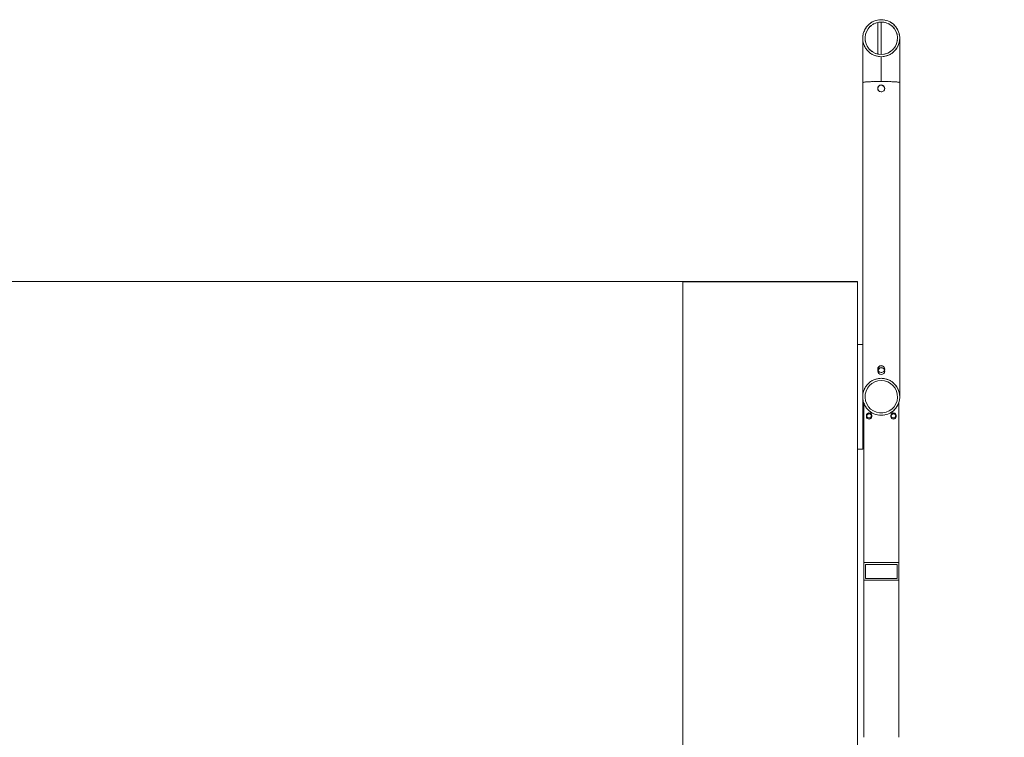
# Model space of a CAD drawing. Header units: millimetres. Extents: x 6807 to 7919, y 15387 to 15883.
# Tile 96 of 120: x 7646.83 to 7658.1, y 15722.23 to 15730.45. Entities that reach past the tile are written whole.
import ezdxf

# ---------------------------------------------------------------- set-up
doc = ezdxf.new("R2010")
doc.units = ezdxf.units.MM
doc.header["$LTSCALE"] = 10
doc.layers.add('PS_DIM', color=4, linetype='Continuous', lineweight=13)
doc.layers.add('PS_SOLID', color=7, linetype='Continuous', lineweight=30)
doc.styles.add('simplex', font='simplex.shx', dxfattribs={"width": 0.75})
doc.dimstyles.new('1_100_PRZ', dxfattribs={"dimtxt": 2, "dimasz": 1, "dimexe": 2, "dimexo": 5, "dimgap": 1, "dimtad": 1, "dimdec": 0, "dimlfac": 100, "dimtxsty": 'simplex', "dimblk": 'dimznak', "dimcen": 2, "dimse1": 1, "dimse2": 1, "dimclrd": 256, "dimclrt": 7, "dimadec": 1, "dimazin": 0, "dimtfac": 1, "dimtdec": 0, "dimtix": 1, "dimtmove": 2, "dimatfit": 3, "dimldrblk": 'dim-grot', "dimfxl": 1, "dimarcsym": 0})

# ---------------------------------------------------------------- blocks, each defined once
blk = doc.blocks.new('dim-grot')
blk.add_hatch(color=256).paths.add_polyline_path([(0, 0), (-2, 0.5), (-2, -0.5)])
blk.add_lwpolyline([(0, 0), (-2, 0.5), (-2, -0.5), (0, 0)])
blk = doc.blocks.new('dimznak')
at = {"color": 0}
for points in [[(0, 2), (0, -2)], [(-2, 0), (2, 0)]]:
    blk.add_lwpolyline(points, dxfattribs=at)
at = {"color": 2}
blk.add_lwpolyline([(1, 1), (-1, -1)], dxfattribs=at)

msp = doc.modelspace()

# ---------------------------------------------------------------- linework, layer by layer
at = {"layer": 'PS_SOLID', "color": 133, "linetype": 'Continuous', "lineweight": 13}
for p, q in [((7656.555, 15730.396, -0.807), (7656.526, 15730.365, -0.807)), ((7656.591, 15730.421, -0.807), (7656.555, 15730.396, -0.807)), ((7656.572, 15730.409, -0.807), (7656.564, 15730.402, -0.807)), ((7656.582, 15730.415, -0.807), (7656.572, 15730.409, -0.807)), ((7656.572, 15730.377, -0.807), (7656.603, 15730.398, -0.807)), ((7656.63, 15730.438, -0.807), (7656.591, 15730.421, -0.807)), ((7656.612, 15730.402, -0.807), (7656.596, 15730.393, -0.807)), ((7656.61, 15730.43, -0.807), (7656.601, 15730.425, -0.807)), ((7656.603, 15730.398, -0.807), (7656.638, 15730.413, -0.807)), ((7656.62, 15730.433, -0.807), (7656.61, 15730.43, -0.807)), ((7656.647, 15730.415, -0.807), (7656.629, 15730.409, -0.807)), ((7656.672, 15730.446, -0.807), (7656.63, 15730.438, -0.807)), ((7656.638, 15730.413, -0.807), (7656.675, 15730.42, -0.807)), ((7656.651, 15730.443, -0.807), (7656.641, 15730.44, -0.807)), ((7656.662, 15730.444, -0.807), (7656.651, 15730.443, -0.807)), ((7656.656, 15730.414, -0.807), (7656.656, 15730.417, -0.807)), ((7656.656, 15730.405, -0.807), (7656.656, 15730.414, -0.807)), ((7656.656, 15730.389, -0.807), (7656.656, 15730.405, -0.807)), ((7656.684, 15730.42, -0.807), (7656.666, 15730.419, -0.807)), ((7656.712, 15730.446, -0.807), (7656.672, 15730.446, -0.807)), ((7656.675, 15730.42, -0.807), (7656.712, 15730.42, -0.807)), ((7656.694, 15730.447, -0.807), (7656.683, 15730.446, -0.807)), ((7656.704, 15730.446, -0.807), (7656.694, 15730.447, -0.807)), ((7656.694, 15730.418, -0.807), (7656.694, 15730.42, -0.807)), ((7656.694, 15730.409, -0.807), (7656.694, 15730.418, -0.807)), ((7656.694, 15730.393, -0.807), (7656.694, 15730.409, -0.807)), ((7656.694, 15730.371, -0.807), (7656.694, 15730.393, -0.807)), ((7656.722, 15730.419, -0.807), (7656.703, 15730.42, -0.807)), ((7656.715, 15730.446, -0.807), (7656.712, 15730.446, -0.807)), ((7656.712, 15730.42, -0.807), (7656.749, 15730.413, -0.807)), ((7656.757, 15730.438, -0.807), (7656.715, 15730.446, -0.807)), ((7656.736, 15730.443, -0.807), (7656.726, 15730.444, -0.807)), ((7656.747, 15730.44, -0.807), (7656.736, 15730.443, -0.807)), ((7656.758, 15730.409, -0.807), (7656.74, 15730.415, -0.807)), ((7656.749, 15730.413, -0.807), (7656.784, 15730.398, -0.807)), ((7656.796, 15730.421, -0.807), (7656.757, 15730.438, -0.807)), ((7656.777, 15730.43, -0.807), (7656.767, 15730.433, -0.807)), ((7656.792, 15730.393, -0.807), (7656.775, 15730.402, -0.807)), ((7656.787, 15730.425, -0.807), (7656.777, 15730.43, -0.807)), ((7656.784, 15730.398, -0.807), (7656.815, 15730.377, -0.807)), ((7656.832, 15730.396, -0.807), (7656.796, 15730.421, -0.807)), ((7656.815, 15730.409, -0.807), (7656.805, 15730.415, -0.807)), ((7656.823, 15730.402, -0.807), (7656.815, 15730.409, -0.807)), ((7656.861, 15730.365, -0.807), (7656.832, 15730.396, -0.807)), ((7656.488, 15730.289, -0.807), (7656.482, 15730.246, -0.807)), ((7656.487, 15730.278, -0.807), (7656.484, 15730.268, -0.807)), ((7656.503, 15730.329, -0.807), (7656.488, 15730.289, -0.807)), ((7656.495, 15730.309, -0.807), (7656.492, 15730.299, -0.807)), ((7656.5, 15730.319, -0.807), (7656.495, 15730.309, -0.807)), ((7656.526, 15730.365, -0.807), (7656.503, 15730.329, -0.807)), ((7656.508, 15730.245, -0.807), (7656.514, 15730.282, -0.807)), ((7656.514, 15730.348, -0.807), (7656.509, 15730.338, -0.807)), ((7656.517, 15730.291, -0.807), (7656.512, 15730.273, -0.807)), ((7656.52, 15730.356, -0.807), (7656.514, 15730.348, -0.807)), ((7656.514, 15730.282, -0.807), (7656.527, 15730.317, -0.807)), ((7656.532, 15730.325, -0.807), (7656.523, 15730.308, -0.807)), ((7656.527, 15730.317, -0.807), (7656.547, 15730.349, -0.807)), ((7656.54, 15730.381, -0.807), (7656.533, 15730.373, -0.807)), ((7656.548, 15730.388, -0.807), (7656.54, 15730.381, -0.807)), ((7656.553, 15730.356, -0.807), (7656.542, 15730.341, -0.807)), ((7656.547, 15730.349, -0.807), (7656.572, 15730.377, -0.807)), ((7656.58, 15730.382, -0.807), (7656.566, 15730.37, -0.807)), ((7656.656, 15730.367, -0.807), (7656.656, 15730.389, -0.807)), ((7656.656, 15730.339, -0.807), (7656.656, 15730.367, -0.807)), ((7656.656, 15730.306, -0.807), (7656.656, 15730.339, -0.807)), ((7656.656, 15730.267, -0.807), (7656.656, 15730.306, -0.807)), ((7656.694, 15730.343, -0.807), (7656.694, 15730.371, -0.807)), ((7656.694, 15730.309, -0.807), (7656.694, 15730.343, -0.807)), ((7656.694, 15730.27, -0.807), (7656.694, 15730.309, -0.807)), ((7656.821, 15730.37, -0.807), (7656.807, 15730.382, -0.807)), ((7656.815, 15730.377, -0.807), (7656.841, 15730.349, -0.807)), ((7656.846, 15730.341, -0.807), (7656.834, 15730.356, -0.807)), ((7656.847, 15730.381, -0.807), (7656.839, 15730.388, -0.807)), ((7656.841, 15730.349, -0.807), (7656.861, 15730.317, -0.807)), ((7656.854, 15730.373, -0.807), (7656.847, 15730.381, -0.807)), ((7656.864, 15730.308, -0.807), (7656.856, 15730.325, -0.807)), ((7656.884, 15730.329, -0.807), (7656.861, 15730.365, -0.807)), ((7656.861, 15730.317, -0.807), (7656.874, 15730.282, -0.807)), ((7656.873, 15730.348, -0.807), (7656.867, 15730.356, -0.807)), ((7656.875, 15730.273, -0.807), (7656.87, 15730.291, -0.807)), ((7656.878, 15730.338, -0.807), (7656.873, 15730.348, -0.807)), ((7656.874, 15730.282, -0.807), (7656.879, 15730.245, -0.807)), ((7656.899, 15730.289, -0.807), (7656.884, 15730.329, -0.807)), ((7656.892, 15730.309, -0.807), (7656.888, 15730.319, -0.807)), ((7656.895, 15730.299, -0.807), (7656.892, 15730.309, -0.807)), ((7656.905, 15730.246, -0.807), (7656.899, 15730.289, -0.807)), ((7656.903, 15730.268, -0.807), (7656.9, 15730.278, -0.807)), ((7656.482, 15730.246, -0.807), (7656.484, 15730.203, -0.807)), ((7656.482, 15730.235, -0.807), (7656.482, 15730.226, -0.807)), ((7656.482, 15730.226, -0.807), (7656.482, 15730.225, -0.807)), ((7656.483, 15730.214, -0.807), (7656.482, 15730.225, -0.807)), ((7656.482, 15730.225, -0.807), (7656.482, 15730.222, -0.807)), ((7656.482, 15730.222, -0.807), (7656.482, 15730.216, -0.807)), ((7656.482, 15730.216, -0.807), (7656.482, 15730.204, -0.807)), ((7656.482, 15730.204, -0.807), (7656.482, 15730.189, -0.807)), ((7656.482, 15730.189, -0.807), (7656.482, 15730.169, -0.807)), ((7656.482, 15730.169, -0.807), (7656.482, 15730.146, -0.807)), ((7656.484, 15730.268, -0.807), (7656.483, 15730.257, -0.807)), ((7656.484, 15730.203, -0.807), (7656.495, 15730.162, -0.807)), ((7656.488, 15730.182, -0.807), (7656.487, 15730.193, -0.807)), ((7656.492, 15730.172, -0.807), (7656.488, 15730.182, -0.807)), ((7656.509, 15730.254, -0.807), (7656.508, 15730.235, -0.807)), ((7656.51, 15730.207, -0.807), (7656.508, 15730.245, -0.807)), ((7656.512, 15730.198, -0.807), (7656.509, 15730.217, -0.807)), ((7656.519, 15730.171, -0.807), (7656.51, 15730.207, -0.807)), ((7656.523, 15730.162, -0.807), (7656.517, 15730.18, -0.807)), ((7656.536, 15730.137, -0.807), (7656.519, 15730.171, -0.807)), ((7656.656, 15730.224, -0.807), (7656.656, 15730.267, -0.807)), ((7656.656, 15730.175, -0.807), (7656.656, 15730.224, -0.807)), ((7656.656, 15730.123, -0.807), (7656.656, 15730.175, -0.807)), ((7656.694, 15730.226, -0.807), (7656.694, 15730.27, -0.807)), ((7656.694, 15730.178, -0.807), (7656.694, 15730.226, -0.807)), ((7656.694, 15730.125, -0.807), (7656.694, 15730.178, -0.807)), ((7656.868, 15730.171, -0.807), (7656.851, 15730.137, -0.807)), ((7656.87, 15730.18, -0.807), (7656.864, 15730.162, -0.807)), ((7656.877, 15730.207, -0.807), (7656.868, 15730.171, -0.807)), ((7656.878, 15730.217, -0.807), (7656.875, 15730.198, -0.807)), ((7656.879, 15730.245, -0.807), (7656.877, 15730.207, -0.807)), ((7656.879, 15730.235, -0.807), (7656.878, 15730.254, -0.807)), ((7656.892, 15730.162, -0.807), (7656.903, 15730.203, -0.807)), ((7656.899, 15730.182, -0.807), (7656.895, 15730.172, -0.807)), ((7656.9, 15730.193, -0.807), (7656.899, 15730.182, -0.807)), ((7656.904, 15730.257, -0.807), (7656.903, 15730.268, -0.807)), ((7656.903, 15730.203, -0.807), (7656.905, 15730.246, -0.807)), ((7656.905, 15730.225, -0.807), (7656.904, 15730.214, -0.807)), ((7656.905, 15730.225, -0.807), (7656.905, 15730.235, -0.807)), ((7656.905, 15730.222, -0.807), (7656.905, 15730.225, -0.807)), ((7656.905, 15730.216, -0.807), (7656.905, 15730.222, -0.807)), ((7656.905, 15730.204, -0.807), (7656.905, 15730.216, -0.807)), ((7656.905, 15730.189, -0.807), (7656.905, 15730.204, -0.807)), ((7656.905, 15730.169, -0.807), (7656.905, 15730.189, -0.807)), ((7656.905, 15730.146, -0.807), (7656.905, 15730.169, -0.807)), ((7656.482, 15730.146, -0.807), (7656.482, 15730.118, -0.807)), ((7656.482, 15730.118, -0.807), (7656.482, 15730.087, -0.807)), ((7656.482, 15730.087, -0.807), (7656.482, 15730.053, -0.807)), ((7656.482, 15730.053, -0.807), (7656.482, 15730.016, -0.807)), ((7656.495, 15730.162, -0.807), (7656.514, 15730.123, -0.807)), ((7656.503, 15730.142, -0.807), (7656.5, 15730.152, -0.807)), ((7656.509, 15730.133, -0.807), (7656.503, 15730.142, -0.807)), ((7656.514, 15730.123, -0.807), (7656.54, 15730.089, -0.807)), ((7656.526, 15730.106, -0.807), (7656.52, 15730.115, -0.807)), ((7656.533, 15730.098, -0.807), (7656.526, 15730.106, -0.807)), ((7656.542, 15730.13, -0.807), (7656.532, 15730.145, -0.807)), ((7656.559, 15730.107, -0.807), (7656.536, 15730.137, -0.807)), ((7656.54, 15730.089, -0.807), (7656.572, 15730.061, -0.807)), ((7656.555, 15730.075, -0.807), (7656.548, 15730.082, -0.807)), ((7656.566, 15730.101, -0.807), (7656.553, 15730.115, -0.807)), ((7656.564, 15730.068, -0.807), (7656.555, 15730.075, -0.807)), ((7656.587, 15730.083, -0.807), (7656.559, 15730.107, -0.807)), ((7656.572, 15730.061, -0.807), (7656.61, 15730.041, -0.807)), ((7656.596, 15730.078, -0.807), (7656.58, 15730.089, -0.807)), ((7656.591, 15730.05, -0.807), (7656.582, 15730.056, -0.807)), ((7656.62, 15730.064, -0.807), (7656.587, 15730.083, -0.807)), ((7656.629, 15730.062, -0.807), (7656.612, 15730.069, -0.807)), ((7656.656, 15730.053, -0.807), (7656.62, 15730.064, -0.807)), ((7656.666, 15730.052, -0.807), (7656.647, 15730.056, -0.807)), ((7656.656, 15730.068, -0.807), (7656.656, 15730.123, -0.807)), ((7656.656, 15730.054, -0.807), (7656.656, 15730.068, -0.807)), ((7656.694, 15730.049, -0.807), (7656.656, 15730.053, -0.807)), ((7656.694, 15730.069, -0.807), (7656.694, 15730.125, -0.807)), ((7656.694, 15730.049, -0.807), (7656.694, 15730.069, -0.807)), ((7656.731, 15730.053, -0.807), (7656.694, 15730.049, -0.807)), ((7656.74, 15730.056, -0.807), (7656.722, 15730.052, -0.807)), ((7656.767, 15730.064, -0.807), (7656.731, 15730.053, -0.807)), ((7656.775, 15730.069, -0.807), (7656.758, 15730.062, -0.807)), ((7656.8, 15730.083, -0.807), (7656.767, 15730.064, -0.807)), ((7656.777, 15730.041, -0.807), (7656.815, 15730.061, -0.807)), ((7656.807, 15730.089, -0.807), (7656.792, 15730.078, -0.807)), ((7656.805, 15730.056, -0.807), (7656.796, 15730.05, -0.807)), ((7656.828, 15730.107, -0.807), (7656.8, 15730.083, -0.807)), ((7656.815, 15730.061, -0.807), (7656.847, 15730.089, -0.807)), ((7656.834, 15730.115, -0.807), (7656.821, 15730.101, -0.807)), ((7656.832, 15730.075, -0.807), (7656.823, 15730.068, -0.807)), ((7656.851, 15730.137, -0.807), (7656.828, 15730.107, -0.807)), ((7656.839, 15730.082, -0.807), (7656.832, 15730.075, -0.807)), ((7656.856, 15730.145, -0.807), (7656.846, 15730.13, -0.807)), ((7656.847, 15730.089, -0.807), (7656.873, 15730.123, -0.807)), ((7656.861, 15730.106, -0.807), (7656.854, 15730.098, -0.807)), ((7656.867, 15730.115, -0.807), (7656.861, 15730.106, -0.807)), ((7656.873, 15730.123, -0.807), (7656.892, 15730.162, -0.807)), ((7656.884, 15730.142, -0.807), (7656.878, 15730.133, -0.807)), ((7656.888, 15730.152, -0.807), (7656.884, 15730.142, -0.807)), ((7656.905, 15730.118, -0.807), (7656.905, 15730.146, -0.807)), ((7656.905, 15730.087, -0.807), (7656.905, 15730.118, -0.807)), ((7656.905, 15730.053, -0.807), (7656.905, 15730.087, -0.807)), ((7656.905, 15730.016, -0.807), (7656.905, 15730.053, -0.807)), ((7656.482, 15730.016, -0.807), (7656.482, 15729.977, -0.807)), ((7656.482, 15729.977, -0.807), (7656.482, 15729.935, -0.807)), ((7656.601, 15730.046, -0.807), (7656.591, 15730.05, -0.807)), ((7656.61, 15730.041, -0.807), (7656.651, 15730.028, -0.807)), ((7656.63, 15730.033, -0.807), (7656.62, 15730.037, -0.807)), ((7656.641, 15730.031, -0.807), (7656.63, 15730.033, -0.807)), ((7656.651, 15730.028, -0.807), (7656.694, 15730.023, -0.807)), ((7656.672, 15730.024, -0.807), (7656.662, 15730.027, -0.807)), ((7656.694, 15730.023, -0.807), (7656.672, 15730.024, -0.807)), ((7656.694, 15730.023, -0.807), (7656.736, 15730.028, -0.807)), ((7656.715, 15730.024, -0.807), (7656.694, 15730.023, -0.807)), ((7656.694, 15730.022, -0.807), (7656.694, 15730.023, -0.807)), ((7656.694, 15730.018, -0.807), (7656.694, 15730.022, -0.807)), ((7656.694, 15730.012, -0.807), (7656.694, 15730.018, -0.807)), ((7656.694, 15730.003, -0.807), (7656.694, 15730.012, -0.807)), ((7656.694, 15729.992, -0.807), (7656.694, 15730.003, -0.807)), ((7656.694, 15729.978, -0.807), (7656.694, 15729.992, -0.807)), ((7656.694, 15729.963, -0.807), (7656.694, 15729.978, -0.807)), ((7656.694, 15729.945, -0.807), (7656.694, 15729.963, -0.807)), ((7656.694, 15729.925, -0.807), (7656.694, 15729.945, -0.807)), ((7656.726, 15730.027, -0.807), (7656.715, 15730.024, -0.807)), ((7656.736, 15730.028, -0.807), (7656.777, 15730.041, -0.807)), ((7656.757, 15730.033, -0.807), (7656.747, 15730.031, -0.807)), ((7656.767, 15730.037, -0.807), (7656.757, 15730.033, -0.807)), ((7656.796, 15730.05, -0.807), (7656.787, 15730.046, -0.807)), ((7656.905, 15729.977, -0.807), (7656.905, 15730.016, -0.807)), ((7656.905, 15729.935, -0.807), (7656.905, 15729.977, -0.807)), ((7656.482, 15729.935, -0.807), (7656.482, 15729.892, -0.807)), ((7656.482, 15729.892, -0.807), (7656.482, 15729.847, -0.807)), ((7656.482, 15729.847, -0.807), (7656.482, 15729.801, -0.807)), ((7656.694, 15729.904, -0.807), (7656.694, 15729.925, -0.807)), ((7656.694, 15729.882, -0.807), (7656.694, 15729.904, -0.807)), ((7656.694, 15729.858, -0.807), (7656.694, 15729.882, -0.807)), ((7656.694, 15729.833, -0.807), (7656.694, 15729.858, -0.807)), ((7656.694, 15729.808, -0.807), (7656.694, 15729.833, -0.807)), ((7656.905, 15729.892, -0.807), (7656.905, 15729.935, -0.807)), ((7656.905, 15729.847, -0.807), (7656.905, 15729.892, -0.807)), ((7656.905, 15729.801, -0.807), (7656.905, 15729.847, -0.807)), ((7656.482, 15729.801, -0.807), (7656.482, 15729.755, -0.807)), ((7656.482, 15729.755, -0.807), (7656.482, 15729.728, -0.807)), ((7656.484, 15729.729, -0.807), (7656.482, 15729.727, -0.807)), ((7656.482, 15729.728, -0.807), (7656.482, 15729.727, -0.807)), ((7656.483, 15729.728, -0.807), (7656.482, 15729.728, -0.807)), ((7656.482, 15729.727, -0.807), (7656.482, 15729.726, -0.807)), ((7656.482, 15729.727, -0.807), (7656.482, 15729.727, -0.807)), ((7656.482, 15729.726, -0.807), (7656.482, 15729.726, -0.807)), ((7656.482, 15729.726, -0.807), (7656.482, 15726.14, -0.807)), ((7656.495, 15729.731, -0.807), (7656.484, 15729.729, -0.807)), ((7656.488, 15729.73, -0.807), (7656.487, 15729.729, -0.807)), ((7656.492, 15729.731, -0.807), (7656.488, 15729.73, -0.807)), ((7656.514, 15729.734, -0.807), (7656.495, 15729.731, -0.807)), ((7656.503, 15729.732, -0.807), (7656.5, 15729.732, -0.807)), ((7656.509, 15729.733, -0.807), (7656.503, 15729.732, -0.807)), ((7656.54, 15729.736, -0.807), (7656.514, 15729.734, -0.807)), ((7656.526, 15729.735, -0.807), (7656.52, 15729.734, -0.807)), ((7656.533, 15729.735, -0.807), (7656.526, 15729.735, -0.807)), ((7656.572, 15729.737, -0.807), (7656.54, 15729.736, -0.807)), ((7656.555, 15729.736, -0.807), (7656.548, 15729.736, -0.807)), ((7656.564, 15729.737, -0.807), (7656.555, 15729.736, -0.807)), ((7656.61, 15729.738, -0.807), (7656.572, 15729.737, -0.807)), ((7656.591, 15729.738, -0.807), (7656.582, 15729.738, -0.807)), ((7656.601, 15729.738, -0.807), (7656.591, 15729.738, -0.807)), ((7656.651, 15729.739, -0.807), (7656.61, 15729.738, -0.807)), ((7656.63, 15729.739, -0.807), (7656.62, 15729.739, -0.807)), ((7656.641, 15729.739, -0.807), (7656.63, 15729.739, -0.807)), ((7656.694, 15729.74, -0.807), (7656.651, 15729.739, -0.807)), ((7656.672, 15729.739, -0.807), (7656.662, 15729.739, -0.807)), ((7656.694, 15729.74, -0.807), (7656.672, 15729.739, -0.807)), ((7656.694, 15729.782, -0.807), (7656.694, 15729.808, -0.807)), ((7656.694, 15729.755, -0.807), (7656.694, 15729.782, -0.807)), ((7656.694, 15729.74, -0.807), (7656.694, 15729.755, -0.807)), ((7656.736, 15729.739, -0.807), (7656.694, 15729.74, -0.807)), ((7656.715, 15729.739, -0.807), (7656.694, 15729.74, -0.807)), ((7656.726, 15729.739, -0.807), (7656.715, 15729.739, -0.807)), ((7656.777, 15729.738, -0.807), (7656.736, 15729.739, -0.807)), ((7656.757, 15729.739, -0.807), (7656.747, 15729.739, -0.807)), ((7656.767, 15729.739, -0.807), (7656.757, 15729.739, -0.807)), ((7656.815, 15729.737, -0.807), (7656.777, 15729.738, -0.807)), ((7656.796, 15729.738, -0.807), (7656.787, 15729.738, -0.807)), ((7656.805, 15729.738, -0.807), (7656.796, 15729.738, -0.807)), ((7656.847, 15729.736, -0.807), (7656.815, 15729.737, -0.807)), ((7656.832, 15729.736, -0.807), (7656.823, 15729.737, -0.807)), ((7656.839, 15729.736, -0.807), (7656.832, 15729.736, -0.807)), ((7656.873, 15729.734, -0.807), (7656.847, 15729.736, -0.807)), ((7656.861, 15729.735, -0.807), (7656.854, 15729.735, -0.807)), ((7656.867, 15729.734, -0.807), (7656.861, 15729.735, -0.807)), ((7656.892, 15729.731, -0.807), (7656.873, 15729.734, -0.807)), ((7656.884, 15729.732, -0.807), (7656.878, 15729.733, -0.807)), ((7656.888, 15729.732, -0.807), (7656.884, 15729.732, -0.807)), ((7656.903, 15729.729, -0.807), (7656.892, 15729.731, -0.807)), ((7656.899, 15729.73, -0.807), (7656.895, 15729.731, -0.807)), ((7656.9, 15729.729, -0.807), (7656.899, 15729.73, -0.807)), ((7656.905, 15729.727, -0.807), (7656.903, 15729.729, -0.807)), ((7656.905, 15729.728, -0.807), (7656.904, 15729.728, -0.807)), ((7656.905, 15729.755, -0.807), (7656.905, 15729.801, -0.807)), ((7656.905, 15729.728, -0.807), (7656.905, 15729.755, -0.807)), ((7656.905, 15729.727, -0.807), (7656.905, 15729.728, -0.807)), ((7656.905, 15729.726, -0.807), (7656.905, 15729.727, -0.807)), ((7656.905, 15726.14, -0.807), (7656.905, 15729.726, -0.807)), ((7656.674, 15729.694, -0.807), (7656.656, 15729.673, -0.807)), ((7656.656, 15729.672, -0.807), (7656.674, 15729.693, -0.807)), ((7656.656, 15729.673, -0.807), (7656.656, 15729.646, -0.807)), ((7656.656, 15729.672, -0.807), (7656.656, 15729.672, -0.807)), ((7656.656, 15729.646, -0.807), (7656.674, 15729.625, -0.807)), ((7656.694, 15729.698, -0.807), (7656.674, 15729.694, -0.807)), ((7656.674, 15729.693, -0.807), (7656.694, 15729.696, -0.807)), ((7656.674, 15729.625, -0.807), (7656.694, 15729.622, -0.807)), ((7656.701, 15729.699, -0.807), (7656.694, 15729.698, -0.807)), ((7656.694, 15729.696, -0.807), (7656.701, 15729.697, -0.807)), ((7656.694, 15729.622, -0.807), (7656.701, 15729.62, -0.807)), ((7656.724, 15729.685, -0.807), (7656.701, 15729.699, -0.807)), ((7656.701, 15729.697, -0.807), (7656.724, 15729.684, -0.807)), ((7656.701, 15729.62, -0.807), (7656.724, 15729.634, -0.807)), ((7656.734, 15729.659, -0.807), (7656.724, 15729.685, -0.807)), ((7656.724, 15729.684, -0.807), (7656.731, 15729.665, -0.807)), ((7656.724, 15729.634, -0.807), (7656.734, 15729.659, -0.807)), ((7656.731, 15729.665, -0.807), (7656.733, 15729.659, -0.807)), ((7656.482, 15726.729, -0.807), (7656.422, 15726.729, -0.807)), ((7656.422, 15726.729, -0.807), (7656.422, 15725.529, -0.807)), ((7656.422, 15726.589, -0.807), (7656.422, 15726.589, -0.807)), ((7656.422, 15726.469, -0.807), (7656.422, 15726.469, -0.807)), ((7656.674, 15726.48, -0.807), (7656.656, 15726.459, -0.807)), ((7656.656, 15726.458, -0.807), (7656.674, 15726.479, -0.807)), ((7656.656, 15726.459, -0.807), (7656.656, 15726.432, -0.807)), ((7656.656, 15726.458, -0.807), (7656.656, 15726.458, -0.807)), ((7656.674, 15726.457, -0.807), (7656.656, 15726.436, -0.807)), ((7656.656, 15726.435, -0.807), (7656.672, 15726.454, -0.807)), ((7656.672, 15726.454, -0.807), (7656.674, 15726.455, -0.807)), ((7656.694, 15726.484, -0.807), (7656.674, 15726.48, -0.807)), ((7656.674, 15726.479, -0.807), (7656.694, 15726.482, -0.807)), ((7656.674, 15726.455, -0.807), (7656.701, 15726.46, -0.807)), ((7656.675, 15726.457, -0.807), (7656.674, 15726.457, -0.807)), ((7656.701, 15726.462, -0.807), (7656.675, 15726.457, -0.807)), ((7656.701, 15726.485, -0.807), (7656.694, 15726.484, -0.807)), ((7656.694, 15726.482, -0.807), (7656.701, 15726.484, -0.807)), ((7656.724, 15726.471, -0.807), (7656.701, 15726.485, -0.807)), ((7656.701, 15726.484, -0.807), (7656.724, 15726.47, -0.807)), ((7656.712, 15726.455, -0.807), (7656.701, 15726.462, -0.807)), ((7656.701, 15726.46, -0.807), (7656.715, 15726.452, -0.807)), ((7656.724, 15726.448, -0.807), (7656.712, 15726.455, -0.807)), ((7656.715, 15726.452, -0.807), (7656.724, 15726.447, -0.807)), ((7656.734, 15726.446, -0.807), (7656.724, 15726.471, -0.807)), ((7656.724, 15726.47, -0.807), (7656.731, 15726.451, -0.807)), ((7656.729, 15726.434, -0.807), (7656.724, 15726.448, -0.807)), ((7656.724, 15726.447, -0.807), (7656.729, 15726.433, -0.807)), ((7656.724, 15726.42, -0.807), (7656.734, 15726.446, -0.807)), ((7656.731, 15726.451, -0.807), (7656.733, 15726.445, -0.807)), ((7656.651, 15726.336, -0.807), (7656.61, 15726.324, -0.807)), ((7656.62, 15726.327, -0.807), (7656.63, 15726.331, -0.807)), ((7656.63, 15726.331, -0.807), (7656.641, 15726.333, -0.807)), ((7656.694, 15726.341, -0.807), (7656.651, 15726.336, -0.807)), ((7656.656, 15726.432, -0.807), (7656.674, 15726.411, -0.807)), ((7656.662, 15726.338, -0.807), (7656.672, 15726.34, -0.807)), ((7656.672, 15726.34, -0.807), (7656.683, 15726.34, -0.807)), ((7656.674, 15726.411, -0.807), (7656.694, 15726.408, -0.807)), ((7656.694, 15726.408, -0.807), (7656.701, 15726.406, -0.807)), ((7656.736, 15726.336, -0.807), (7656.694, 15726.341, -0.807)), ((7656.701, 15726.406, -0.807), (7656.724, 15726.42, -0.807)), ((7656.704, 15726.34, -0.807), (7656.715, 15726.34, -0.807)), ((7656.715, 15726.34, -0.807), (7656.726, 15726.338, -0.807)), ((7656.777, 15726.324, -0.807), (7656.736, 15726.336, -0.807)), ((7656.747, 15726.333, -0.807), (7656.757, 15726.331, -0.807)), ((7656.757, 15726.331, -0.807), (7656.767, 15726.327, -0.807)), ((7656.514, 15726.241, -0.807), (7656.495, 15726.202, -0.807)), ((7656.5, 15726.212, -0.807), (7656.503, 15726.222, -0.807)), ((7656.503, 15726.222, -0.807), (7656.509, 15726.231, -0.807)), ((7656.54, 15726.275, -0.807), (7656.514, 15726.241, -0.807)), ((7656.519, 15726.193, -0.807), (7656.536, 15726.227, -0.807)), ((7656.52, 15726.249, -0.807), (7656.526, 15726.259, -0.807)), ((7656.526, 15726.259, -0.807), (7656.533, 15726.266, -0.807)), ((7656.536, 15726.227, -0.807), (7656.559, 15726.257, -0.807)), ((7656.572, 15726.303, -0.807), (7656.54, 15726.275, -0.807)), ((7656.548, 15726.282, -0.807), (7656.555, 15726.29, -0.807)), ((7656.555, 15726.29, -0.807), (7656.564, 15726.296, -0.807)), ((7656.559, 15726.257, -0.807), (7656.587, 15726.282, -0.807)), ((7656.61, 15726.324, -0.807), (7656.572, 15726.303, -0.807)), ((7656.582, 15726.308, -0.807), (7656.591, 15726.314, -0.807)), ((7656.587, 15726.282, -0.807), (7656.62, 15726.3, -0.807)), ((7656.591, 15726.314, -0.807), (7656.601, 15726.318, -0.807)), ((7656.62, 15726.3, -0.807), (7656.656, 15726.311, -0.807)), ((7656.656, 15726.311, -0.807), (7656.694, 15726.315, -0.807)), ((7656.694, 15726.315, -0.807), (7656.731, 15726.311, -0.807)), ((7656.731, 15726.311, -0.807), (7656.767, 15726.3, -0.807)), ((7656.767, 15726.3, -0.807), (7656.8, 15726.282, -0.807)), ((7656.815, 15726.303, -0.807), (7656.777, 15726.324, -0.807)), ((7656.787, 15726.318, -0.807), (7656.796, 15726.314, -0.807)), ((7656.796, 15726.314, -0.807), (7656.805, 15726.308, -0.807)), ((7656.8, 15726.282, -0.807), (7656.828, 15726.257, -0.807)), ((7656.847, 15726.275, -0.807), (7656.815, 15726.303, -0.807)), ((7656.823, 15726.296, -0.807), (7656.832, 15726.29, -0.807)), ((7656.828, 15726.257, -0.807), (7656.851, 15726.227, -0.807)), ((7656.832, 15726.29, -0.807), (7656.839, 15726.282, -0.807)), ((7656.873, 15726.241, -0.807), (7656.847, 15726.275, -0.807)), ((7656.851, 15726.227, -0.807), (7656.868, 15726.193, -0.807)), ((7656.854, 15726.266, -0.807), (7656.861, 15726.259, -0.807)), ((7656.861, 15726.259, -0.807), (7656.867, 15726.249, -0.807)), ((7656.892, 15726.202, -0.807), (7656.873, 15726.241, -0.807)), ((7656.878, 15726.231, -0.807), (7656.884, 15726.222, -0.807)), ((7656.884, 15726.222, -0.807), (7656.888, 15726.212, -0.807)), ((7656.484, 15726.161, -0.807), (7656.482, 15726.118, -0.807)), ((7656.482, 15726.14, -0.807), (7656.483, 15726.15, -0.807)), ((7656.482, 15726.134, -0.807), (7656.482, 15726.141, -0.807)), ((7656.482, 15726.129, -0.807), (7656.482, 15726.14, -0.807)), ((7656.482, 15726.14, -0.807), (7656.482, 15726.129, -0.807)), ((7656.482, 15726.124, -0.807), (7656.482, 15726.129, -0.807)), ((7656.482, 15726.129, -0.807), (7656.482, 15726.129, -0.807)), ((7656.482, 15726.118, -0.807), (7656.488, 15726.076, -0.807)), ((7656.482, 15725.717, -0.807), (7656.482, 15726.116, -0.807)), ((7656.495, 15726.202, -0.807), (7656.484, 15726.161, -0.807)), ((7656.487, 15726.171, -0.807), (7656.488, 15726.182, -0.807)), ((7656.488, 15726.182, -0.807), (7656.492, 15726.192, -0.807)), ((7656.508, 15726.119, -0.807), (7656.51, 15726.157, -0.807)), ((7656.514, 15726.082, -0.807), (7656.508, 15726.119, -0.807)), ((7656.51, 15726.157, -0.807), (7656.519, 15726.193, -0.807)), ((7656.868, 15726.193, -0.807), (7656.877, 15726.157, -0.807)), ((7656.879, 15726.119, -0.807), (7656.874, 15726.082, -0.807)), ((7656.877, 15726.157, -0.807), (7656.879, 15726.119, -0.807)), ((7656.903, 15726.161, -0.807), (7656.892, 15726.202, -0.807)), ((7656.895, 15726.192, -0.807), (7656.899, 15726.182, -0.807)), ((7656.899, 15726.182, -0.807), (7656.9, 15726.171, -0.807)), ((7656.899, 15726.076, -0.807), (7656.905, 15726.118, -0.807)), ((7656.905, 15726.118, -0.807), (7656.903, 15726.161, -0.807)), ((7656.904, 15726.15, -0.807), (7656.905, 15726.14, -0.807)), ((7656.905, 15726.129, -0.807), (7656.905, 15726.14, -0.807)), ((7656.905, 15726.14, -0.807), (7656.905, 15726.129, -0.807)), ((7656.905, 15726.129, -0.807), (7656.905, 15726.129, -0.807)), ((7656.488, 15726.076, -0.807), (7656.503, 15726.035, -0.807)), ((7656.495, 15726.055, -0.807), (7656.494, 15726.06, -0.807)), ((7656.494, 15726.06, -0.807), (7656.494, 15724.229, -0.807)), ((7656.5, 15726.046, -0.807), (7656.495, 15726.055, -0.807)), ((7656.503, 15726.035, -0.807), (7656.526, 15725.999, -0.807)), ((7656.514, 15726.017, -0.807), (7656.509, 15726.026, -0.807)), ((7656.527, 15726.047, -0.807), (7656.514, 15726.082, -0.807)), ((7656.52, 15726.008, -0.807), (7656.514, 15726.017, -0.807)), ((7656.526, 15725.999, -0.807), (7656.555, 15725.968, -0.807)), ((7656.547, 15726.015, -0.807), (7656.527, 15726.047, -0.807)), ((7656.572, 15725.988, -0.807), (7656.547, 15726.015, -0.807)), ((7656.841, 15726.015, -0.807), (7656.815, 15725.988, -0.807)), ((7656.832, 15725.968, -0.807), (7656.861, 15725.999, -0.807)), ((7656.861, 15726.047, -0.807), (7656.841, 15726.015, -0.807)), ((7656.874, 15726.082, -0.807), (7656.861, 15726.047, -0.807)), ((7656.861, 15725.999, -0.807), (7656.884, 15726.035, -0.807)), ((7656.873, 15726.017, -0.807), (7656.867, 15726.008, -0.807)), ((7656.878, 15726.026, -0.807), (7656.873, 15726.017, -0.807)), ((7656.884, 15726.035, -0.807), (7656.899, 15726.076, -0.807)), ((7656.892, 15726.055, -0.807), (7656.888, 15726.046, -0.807)), ((7656.894, 15726.06, -0.807), (7656.892, 15726.055, -0.807)), ((7656.894, 15724.229, -0.807), (7656.894, 15726.06, -0.807)), ((7656.524, 15725.915, -0.807), (7656.531, 15725.934, -0.807)), ((7656.524, 15725.915, -0.807), (7656.531, 15725.933, -0.807)), ((7656.531, 15725.896, -0.807), (7656.524, 15725.915, -0.807)), ((7656.531, 15725.924, -0.807), (7656.526, 15725.91, -0.807)), ((7656.526, 15725.909, -0.807), (7656.531, 15725.923, -0.807)), ((7656.531, 15725.934, -0.807), (7656.548, 15725.945, -0.807)), ((7656.531, 15725.933, -0.807), (7656.548, 15725.943, -0.807)), ((7656.548, 15725.934, -0.807), (7656.531, 15725.924, -0.807)), ((7656.531, 15725.923, -0.807), (7656.548, 15725.933, -0.807)), ((7656.548, 15725.886, -0.807), (7656.531, 15725.896, -0.807)), ((7656.54, 15725.983, -0.807), (7656.533, 15725.991, -0.807)), ((7656.548, 15725.976, -0.807), (7656.54, 15725.983, -0.807)), ((7656.548, 15725.945, -0.807), (7656.569, 15725.941, -0.807)), ((7656.548, 15725.943, -0.807), (7656.569, 15725.94, -0.807)), ((7656.569, 15725.93, -0.807), (7656.548, 15725.934, -0.807)), ((7656.548, 15725.933, -0.807), (7656.569, 15725.929, -0.807)), ((7656.569, 15725.889, -0.807), (7656.548, 15725.886, -0.807)), ((7656.555, 15725.968, -0.807), (7656.591, 15725.943, -0.807)), ((7656.572, 15725.955, -0.807), (7656.564, 15725.962, -0.807)), ((7656.569, 15725.941, -0.807), (7656.582, 15725.925, -0.807)), ((7656.569, 15725.94, -0.807), (7656.582, 15725.924, -0.807)), ((7656.582, 15725.915, -0.807), (7656.569, 15725.93, -0.807)), ((7656.569, 15725.929, -0.807), (7656.582, 15725.914, -0.807)), ((7656.582, 15725.905, -0.807), (7656.569, 15725.889, -0.807)), ((7656.603, 15725.966, -0.807), (7656.572, 15725.988, -0.807)), ((7656.582, 15725.95, -0.807), (7656.572, 15725.955, -0.807)), ((7656.582, 15725.925, -0.807), (7656.582, 15725.905, -0.807)), ((7656.591, 15725.943, -0.807), (7656.63, 15725.927, -0.807)), ((7656.61, 15725.934, -0.807), (7656.601, 15725.939, -0.807)), ((7656.638, 15725.951, -0.807), (7656.603, 15725.966, -0.807)), ((7656.62, 15725.931, -0.807), (7656.61, 15725.934, -0.807)), ((7656.63, 15725.927, -0.807), (7656.672, 15725.918, -0.807)), ((7656.675, 15725.944, -0.807), (7656.638, 15725.951, -0.807)), ((7656.651, 15725.921, -0.807), (7656.641, 15725.924, -0.807)), ((7656.662, 15725.92, -0.807), (7656.651, 15725.921, -0.807)), ((7656.672, 15725.918, -0.807), (7656.715, 15725.918, -0.807)), ((7656.712, 15725.944, -0.807), (7656.675, 15725.944, -0.807)), ((7656.694, 15725.917, -0.807), (7656.683, 15725.918, -0.807)), ((7656.704, 15725.918, -0.807), (7656.694, 15725.917, -0.807)), ((7656.749, 15725.951, -0.807), (7656.712, 15725.944, -0.807)), ((7656.715, 15725.918, -0.807), (7656.757, 15725.927, -0.807)), ((7656.736, 15725.921, -0.807), (7656.726, 15725.92, -0.807)), ((7656.747, 15725.924, -0.807), (7656.736, 15725.921, -0.807)), ((7656.784, 15725.966, -0.807), (7656.749, 15725.951, -0.807)), ((7656.757, 15725.927, -0.807), (7656.796, 15725.943, -0.807)), ((7656.777, 15725.934, -0.807), (7656.767, 15725.931, -0.807)), ((7656.787, 15725.939, -0.807), (7656.777, 15725.934, -0.807)), ((7656.815, 15725.988, -0.807), (7656.784, 15725.966, -0.807)), ((7656.796, 15725.943, -0.807), (7656.832, 15725.968, -0.807)), ((7656.804, 15725.915, -0.807), (7656.811, 15725.934, -0.807)), ((7656.804, 15725.915, -0.807), (7656.811, 15725.933, -0.807)), ((7656.811, 15725.896, -0.807), (7656.804, 15725.915, -0.807)), ((7656.815, 15725.955, -0.807), (7656.805, 15725.95, -0.807)), ((7656.811, 15725.924, -0.807), (7656.806, 15725.91, -0.807)), ((7656.806, 15725.909, -0.807), (7656.811, 15725.923, -0.807)), ((7656.811, 15725.934, -0.807), (7656.828, 15725.945, -0.807)), ((7656.811, 15725.933, -0.807), (7656.828, 15725.943, -0.807)), ((7656.828, 15725.934, -0.807), (7656.811, 15725.924, -0.807)), ((7656.811, 15725.923, -0.807), (7656.828, 15725.933, -0.807)), ((7656.828, 15725.886, -0.807), (7656.811, 15725.896, -0.807)), ((7656.823, 15725.962, -0.807), (7656.815, 15725.955, -0.807)), ((7656.828, 15725.945, -0.807), (7656.849, 15725.941, -0.807)), ((7656.828, 15725.943, -0.807), (7656.849, 15725.94, -0.807)), ((7656.849, 15725.93, -0.807), (7656.828, 15725.934, -0.807)), ((7656.828, 15725.933, -0.807), (7656.849, 15725.929, -0.807)), ((7656.849, 15725.889, -0.807), (7656.828, 15725.886, -0.807)), ((7656.847, 15725.983, -0.807), (7656.839, 15725.976, -0.807)), ((7656.854, 15725.991, -0.807), (7656.847, 15725.983, -0.807)), ((7656.849, 15725.941, -0.807), (7656.862, 15725.925, -0.807)), ((7656.849, 15725.94, -0.807), (7656.862, 15725.924, -0.807)), ((7656.862, 15725.915, -0.807), (7656.849, 15725.93, -0.807)), ((7656.849, 15725.929, -0.807), (7656.862, 15725.914, -0.807)), ((7656.862, 15725.905, -0.807), (7656.849, 15725.889, -0.807)), ((7656.862, 15725.925, -0.807), (7656.862, 15725.905, -0.807)), ((7656.422, 15725.789, -0.807), (7656.422, 15725.789, -0.807)), ((7656.494, 15725.833, -0.807), (7656.482, 15725.833, -0.807)), ((7656.482, 15725.781, -0.807), (7656.494, 15725.781, -0.807)), ((7656.422, 15725.669, -0.807), (7656.422, 15725.669, -0.807)), ((7656.482, 15725.529, -0.807), (7656.482, 15725.717, -0.807)), ((7656.494, 15725.677, -0.807), (7656.482, 15725.677, -0.807)), ((7656.482, 15725.625, -0.807), (7656.494, 15725.625, -0.807)), ((7656.422, 15725.529, -0.807), (7656.482, 15725.529, -0.807)), ((7656.874, 15724.229, -0.807), (7656.494, 15724.229, -0.807)), ((7656.494, 15724.229, -0.807), (7656.494, 15724.029, -0.807)), ((7656.514, 15724.049, -0.807), (7656.514, 15724.209, -0.807)), ((7656.514, 15724.209, -0.807), (7656.548, 15724.209, -0.807)), ((7656.548, 15724.209, -0.807), (7656.828, 15724.209, -0.807)), ((7656.828, 15724.209, -0.807), (7656.874, 15724.209, -0.807)), ((7656.894, 15724.229, -0.807), (7656.874, 15724.229, -0.807)), ((7656.874, 15724.209, -0.807), (7656.874, 15724.049, -0.807)), ((7656.894, 15724.029, -0.807), (7656.894, 15724.229, -0.807)), ((7656.494, 15724.029, -0.807), (7656.494, 15722.229, -0.807)), ((7656.494, 15724.029, -0.807), (7656.548, 15724.029, -0.807)), ((7656.874, 15724.049, -0.807), (7656.514, 15724.049, -0.807)), ((7656.548, 15724.029, -0.807), (7656.828, 15724.029, -0.807)), ((7656.828, 15724.029, -0.807), (7656.894, 15724.029, -0.807)), ((7656.894, 15722.229, -0.807), (7656.894, 15724.029, -0.807))]:
    msp.add_line(p, q, dxfattribs=at)
at = {"layer": 'PS_SOLID', "color": 253, "linetype": 'Continuous', "lineweight": 5}
for p, q in [((7656.422, 15727.449, -0.807), (7626.422, 15727.449, -0.807)), ((7656.422, 15727.447, -0.807), (7654.422, 15727.447, -0.807)), ((7654.422, 15727.447, -0.807), (7654.422, 15575.947, -0.807)), ((7656.422, 15727.447, -0.807), (7656.422, 15727.449, -0.807)), ((7656.422, 15575.947, -0.807), (7656.422, 15727.447, -0.807))]:
    msp.add_line(p, q, dxfattribs=at)
at = {"layer": 'PS_SOLID', "color": 133, "linetype": 'Continuous', "lineweight": 13}
for centre, radius in [((7656.694, 15729.66, -0.807), 0.04), ((7656.694, 15726.446, -0.807), 0.04), ((7656.694, 15726.423, -0.807), 0.04), ((7656.554, 15725.914, -0.807), 0.03), ((7656.554, 15725.903, -0.807), 0.03), ((7656.834, 15725.914, -0.807), 0.03), ((7656.834, 15725.903, -0.807), 0.03)]:
    msp.add_circle(centre, radius, dxfattribs=at)

# ---------------------------------------------------------------- dimensions: what is measured, and where the dimension line sits
at = {"layer": 'PS_DIM'}
msp.add_linear_dim(base=(7667.38, 15726.129), p1=(7656.422, 15718.129, -0.807), p2=(7656.422, 15726.129, -0.807), angle=90, dimstyle='1_100_PRZ', dxfattribs=at).render()

doc.saveas('drawing.dxf')
